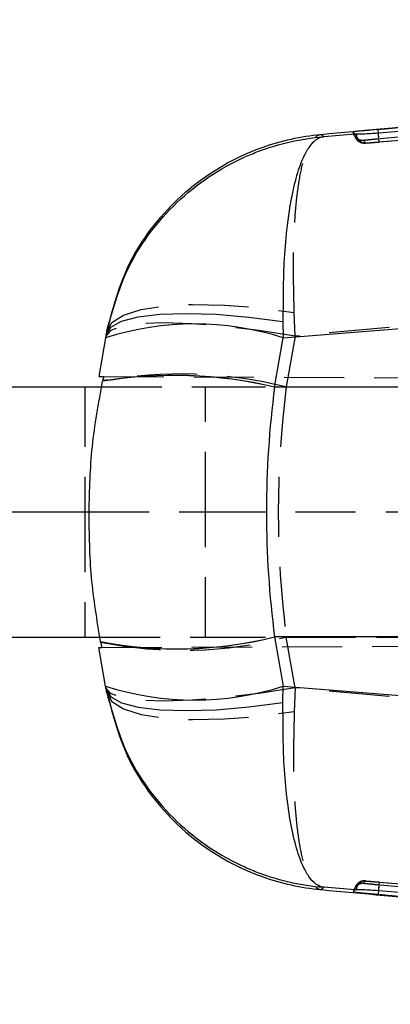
# Model space of a CAD drawing. Extents: x 48 to 403, y 96 to 252.
# Tile 5 of 23: x 155 to 163, y 118 to 139. Entities that reach past the tile are written whole.
import ezdxf

# ---------------------------------------------------------------- set-up
doc = ezdxf.new("R2010")
doc.units = 0
doc.linetypes.add('HIDDEN', pattern=[1.905, 1.27, -0.635])
doc.layers.get('0').update_dxf_attribs({"linetype": 'CONTINUOUS'})

msp = doc.modelspace()

# ---------------------------------------------------------------- linework, layer by layer
at = {"color": 7, "linetype": 'CONTINUOUS'}
for p, q in [((188.7909, 138.6109), (162.8327, 136.2917)), ((162.3481, 136.1884), (161.6846, 136.1354)), ((162.3377, 136.1882), (162.3481, 136.1884)), ((162.3743, 136.1892), (162.3481, 136.1884)), ((162.8327, 136.2917), (162.8042, 136.2891)), ((162.8327, 136.2906), (162.8327, 136.2917)), ((162.8327, 136.2906), (162.8332, 136.2907)), ((160.8312, 131.8809), (194.3208, 134.5678)), ((160.8243, 132.2299), (160.8312, 131.8809)), ((157.0785, 131.8818), (156.9349, 131.0669)), ((157.0911, 131.9527), (157.0785, 131.8818)), ((160.6481, 130.8428), (160.8312, 131.8809)), ((150.291, 130.8499), (156.9974, 130.8499)), ((157.0152, 130.9635), (157.0159, 130.9668)), ((160.6481, 130.8428), (160.6477, 130.8404)), ((194.563, 130.8404), (160.6477, 130.8404)), ((150.291, 128.1999), (156.726, 128.1999)), ((150.291, 128.1999), (156.7274, 128.1999)), ((194.563, 125.5594), (160.6477, 125.5594)), ((160.6477, 125.5594), (160.6481, 125.557)), ((160.6481, 125.557), (160.8312, 124.5189)), ((150.291, 125.5499), (156.9595, 125.5499)), ((156.9727, 125.4571), (156.9721, 125.4604)), ((157.0785, 124.518), (156.9349, 125.3329)), ((157.0911, 124.4471), (157.0785, 124.518)), ((160.8243, 124.1699), (160.8312, 124.5189)), ((160.8312, 124.5189), (194.3208, 121.832)), ((162.3481, 120.2114), (161.6846, 120.2644)), ((162.3377, 120.2116), (162.3481, 120.2114)), ((162.3743, 120.2106), (162.3481, 120.2114)), ((162.8327, 120.1081), (162.8042, 120.1107)), ((162.8327, 120.1091), (162.8332, 120.1091)), ((162.8327, 120.1091), (162.8327, 120.1081)), ((188.7909, 117.7889), (162.8327, 120.1081))]:
    msp.add_line(p, q, dxfattribs=at)
at = {"color": 7, "linetype": 'HIDDEN'}
for p, q in [((162.5785, 136.0038), (175.5613, 137.0423)), ((162.8623, 136.0251), (175.5613, 137.0423)), ((162.3285, 136.1817), (162.3295, 136.1798)), ((161.0836, 131.92), (161.0634, 132.4167)), ((161.0836, 131.92), (160.8938, 130.8437)), ((157.0372, 131.0665), (201.8881, 130.8708)), ((156.6363, 130.8499), (156.6363, 128.1999)), ((156.9974, 130.8499), (159.1849, 130.8499)), ((159.1849, 128.1999), (159.1849, 130.8499)), ((159.1849, 130.8499), (194.6815, 130.8499)), ((160.8938, 130.8437), (185.8368, 130.8437)), ((156.6363, 128.1999), (156.6363, 125.5499)), ((156.7274, 128.1999), (159.1849, 128.1999)), ((159.1849, 128.1999), (194.6815, 128.1999)), ((159.1849, 125.5499), (159.1849, 128.1999)), ((156.9595, 125.5499), (159.1849, 125.5499)), ((156.9967, 125.3332), (202.3185, 125.5309)), ((159.1849, 125.5499), (194.6815, 125.5499)), ((161.0836, 124.4798), (160.8938, 125.5561)), ((160.8938, 125.5561), (185.8368, 125.5561)), ((161.0836, 124.4798), (161.0634, 123.9831)), ((162.5785, 120.396), (175.5613, 119.3575)), ((162.8623, 120.3747), (175.5613, 119.3575))]:
    msp.add_line(p, q, dxfattribs=at)
at = {"color": 8, "linetype": 'CONTINUOUS'}
for p, q in [((162.8332, 136.2907), (164.0254, 136.3982)), ((162.8332, 120.1091), (163.9355, 120.0097))]:
    msp.add_line(p, q, dxfattribs=at)
at = {"color": 7, "linetype": 'CONTINUOUS', "flags": 128}
for points in [[(175.538, 137.235), (175.1652, 137.2049), (173.5477, 137.0742), (167.0775, 136.5517), (162.8397, 136.2098)], [(157.0911, 131.9527), (157.1871, 132.107), (157.4136, 132.2326), (157.7628, 132.3253), (158.2232, 132.382), (158.7794, 132.4008), (159.4127, 132.3811), (160.102, 132.3235), (160.8243, 132.2299)], [(156.9349, 131.0669), (156.9463, 131.0669), (156.9805, 131.0667), (157.0372, 131.0665)], [(156.9349, 125.3329), (156.9417, 125.3329), (156.9624, 125.333), (156.9967, 125.3332)], [(157.0911, 124.4471), (157.1871, 124.2928), (157.4136, 124.1672), (157.7628, 124.0745), (158.2232, 124.0178), (158.7794, 123.999), (159.4127, 124.0187), (160.102, 124.0763), (160.8243, 124.1699)], [(175.538, 119.1648), (175.1652, 119.1949), (173.5477, 119.3256), (167.0775, 119.8481), (162.8397, 120.19)]]:
    msp.add_lwpolyline(points, dxfattribs=at)
at = {"color": 7, "linetype": 'HIDDEN', "flags": 128}
for points in [[(162.3864, 136.0724), (162.3864, 136.0724), (162.3864, 136.0724), (162.3864, 136.0724), (162.3864, 136.0724), (162.3864, 136.0724), (162.3864, 136.0724), (162.3864, 136.0724), (162.3864, 136.0724), (162.4465, 136.0249), (162.4631, 136.0181)], [(157.1032, 132.0214), (157.2098, 132.2087), (157.4556, 132.3641), (157.8316, 132.4821), (158.3244, 132.5585), (158.9165, 132.5904), (159.5867, 132.5769), (160.3109, 132.5183), (161.0634, 132.4167)], [(161.0836, 131.92), (160.318, 132.0379), (159.5807, 132.1254), (158.899, 132.1792), (158.2981, 132.1973), (157.8001, 132.1792), (157.4235, 132.1254), (157.1823, 132.0379), (157.0853, 131.92)], [(161.0836, 124.4798), (160.318, 124.3619), (159.5807, 124.2744), (158.899, 124.2206), (158.2981, 124.2025), (157.8001, 124.2206), (157.4235, 124.2744), (157.1823, 124.3619), (157.0853, 124.4798)], [(157.1032, 124.3784), (157.2098, 124.1911), (157.4556, 124.0357), (157.8316, 123.9177), (158.3244, 123.8413), (158.9165, 123.8094), (159.5867, 123.8229), (160.3109, 123.8815), (161.0634, 123.9831)], [(162.5563, 120.397), (162.5166, 120.3963), (162.4802, 120.3887)]]:
    msp.add_lwpolyline(points, dxfattribs=at)
at = {"color": 7, "linetype": 'HIDDEN'}
for centre, radius, start, end in [((162.54, 136.2051), 0.203, 184.77751, 274.59553), ((162.5696, 136.1991), 0.1956, 182.92245, 272.62269), ((158.6446, 121.7792), 9.3394, 76.06456, 100.03137), ((158.7069, 133.9028), 8.6284, 258.41459, 284.68193), ((162.5696, 120.2007), 0.1956, 87.37731, 177.07755), ((162.54, 120.1947), 0.203, 131.77664, 175.22318)]:
    msp.add_arc(centre, radius, start, end, dxfattribs=at)
at = {"color": 7, "linetype": 'CONTINUOUS'}
for centre, radius, start, end in [((158.9535, 126.0592), 6.1171, 72.12416, 107.84908), ((158.5236, 121.8164), 9.2707, 76.75481, 99.36413), ((158.5219, 121.817), 9.2729, 76.74427, 99.34662), ((158.5856, 133.8399), 8.5334, 259.10091, 283.98393), ((158.5841, 133.8382), 8.5346, 259.11689, 283.99516), ((158.9535, 130.3406), 6.1171, 252.15092, 287.87584)]:
    msp.add_arc(centre, radius, start, end, dxfattribs=at)
for centre, major_axis, ratio, start_param, end_param in [((159.9794, 124.953), (4.4185, 24.9568), 0.1601886, 1.3517692, 1.3558856), ((171.8892, 128.1999), (0, 15.225), 0.7497201, 1.3964826, 1.7451101), ((159.5575, 133.8399), (-7.6137, 43.3621), 0.0922166, 1.7491238, 1.7520386)]:
    msp.add_ellipse(centre, major_axis=major_axis, ratio=ratio, start_param=start_param, end_param=end_param, dxfattribs=at)
at = {"color": 7, "linetype": 'HIDDEN'}
for centre, major_axis, ratio, start_param, end_param in [((160.0354, 125.2705), (4.1562, 23.4693), 0.17034, 1.3515258, 1.3555087), ((171.8892, 128.1999), (0, 15.225), 0.7333333, 1.3962634, 1.7453293), ((159.6935, 133.0687), (-6.8477, 39.0179), 0.1024853, 1.7492994, 1.7523574)]:
    msp.add_ellipse(centre, major_axis=major_axis, ratio=ratio, start_param=start_param, end_param=end_param, dxfattribs=at)
for points, knots in [([(188.8079, 138.4025), (182.802, 137.873), (174.149, 137.11), (165.4977, 136.3278), (162.8511, 136.0885)], [0, 0, 0, 0, 0.6940824, 1, 1, 1, 1]), ([(161.0634, 132.4167), (161.0519, 132.899), (161.034, 133.6502), (161.0804, 134.5041), (161.1428, 135.0954), (161.2344, 135.5741), (161.3291, 135.8613), (161.4564, 136.1052), (161.5529, 136.1813), (161.6324, 136.1859), (161.6333, 136.186)], [0, 0, 0, 0, 0.2292825, 0.35719, 0.4851093, 0.617019, 0.7489394, 0.8051279, 0.9977982, 1, 1, 1, 1]), ([(162.5311, 136.0567), (162.517, 136.0563), (162.4889, 136.0554), (162.4475, 136.0652), (162.409, 136.0827), (162.3749, 136.1079), (162.3467, 136.1396), (162.3258, 136.1764), (162.3145, 136.2106), (162.3117, 136.2321), (162.3107, 136.2397)], [0, 0, 0, 0, 0.132519, 0.2650288, 0.3975557, 0.5300683, 0.6625896, 0.795105, 0.9276229, 1, 1, 1, 1]), ([(162.8623, 136.0251), (162.861, 136.0279), (162.8585, 136.0336), (162.8522, 136.0803), (162.8456, 136.1425), (162.8416, 136.1893), (162.8398, 136.2098)], [0, 0, 0, 0, 0.2645266, 0.5290532, 0.7935822, 1, 1, 1, 1]), ([(162.8511, 136.0885), (162.8509, 136.0905), (162.8507, 136.0941), (162.8485, 136.1206), (162.8453, 136.157), (162.8421, 136.1926), (162.8407, 136.2077)], [0, 0, 0, 0, 0.2705628, 0.4853405, 0.7829657, 1, 1, 1, 1]), ([(162.4631, 136.0181), (162.4684, 136.0157), (162.4833, 136.0091), (162.5065, 136.0044), (162.5279, 136.0023), (162.5392, 136.002), (162.5457, 136.0021), (162.5532, 136.0023), (162.5635, 136.0028), (162.5774, 136.0037), (162.5861, 136.0043)], [0, 0, 0, 0, 0.0819888, 0.2351104, 0.3393991, 0.3947447, 0.4423995, 0.5159616, 0.6982475, 1, 1, 1, 1]), ([(162.8511, 136.0885), (162.8274, 136.0864), (162.768, 136.0809), (162.6782, 136.0724), (162.597, 136.0644), (162.5418, 136.0586), (162.5347, 136.0573), (162.5311, 136.0567)], [0, 0, 0, 0, 0.1418488, 0.3564571, 0.5704813, 0.7858722, 1, 1, 1, 1]), ([(162.5311, 136.0567), (162.5316, 136.0556), (162.5338, 136.0501), (162.5422, 136.0306), (162.5501, 136.0149), (162.5563, 136.0028)], [0, 0, 0, 0, 0.05458654, 0.27293275, 1, 1, 1, 1]), ([(162.5563, 136.0028), (162.5593, 136.0028), (162.5628, 136.0028), (162.5767, 136.0037), (162.5785, 136.0038)], [0, 0, 0, 0, 0.8727243, 1, 1, 1, 1]), ([(162.5785, 136.0038), (162.5846, 136.0042), (162.6051, 136.0055), (162.6619, 136.0096), (162.7549, 136.0166), (162.8265, 136.0223), (162.8623, 136.0251)], [0, 0, 0, 0, 0.1212748, 0.4134912, 0.7070893, 1, 1, 1, 1]), ([(185.8368, 134.1432), (179.6934, 133.6006), (171.4412, 132.8717), (163.1918, 132.1137), (161.0836, 131.92)], [0, 0, 0, 0, 0.7444506, 1, 1, 1, 1]), ([(185.8368, 122.2566), (179.6934, 122.7992), (171.4412, 123.5281), (163.1918, 124.2861), (161.0836, 124.4798)], [0, 0, 0, 0, 0.7444506, 1, 1, 1, 1]), ([(161.0634, 123.9831), (161.052, 123.5009), (161.0342, 122.7536), (161.08, 121.8981), (161.1422, 121.3098), (161.2337, 120.8269), (161.3284, 120.5398), (161.4564, 120.2946), (161.5529, 120.2185), (161.6324, 120.2139), (161.6333, 120.2138)], [0, 0, 0, 0, 0.2292766, 0.3553852, 0.4851093, 0.6151201, 0.7489458, 0.8051329, 0.9977983, 1, 1, 1, 1]), ([(162.5736, 120.3963), (162.5686, 120.3966), (162.5581, 120.3973), (162.5511, 120.3976), (162.5407, 120.3978), (162.527, 120.3975), (162.5011, 120.3948), (162.4677, 120.3858), (162.4348, 120.3692), (162.4141, 120.355), (162.4058, 120.3468), (162.4049, 120.3459)], [0, 0, 0, 0, 0.1540925, 0.3196485, 0.3761593, 0.431683, 0.5330638, 0.6943343, 0.856883, 0.9842791, 1, 1, 1, 1]), ([(162.5311, 120.3431), (162.5316, 120.3442), (162.5338, 120.3497), (162.5422, 120.3692), (162.5501, 120.3849), (162.5563, 120.397)], [0, 0, 0, 0, 0.05458654, 0.27293275, 1, 1, 1, 1]), ([(162.5563, 120.397), (162.5593, 120.397), (162.5628, 120.397), (162.5767, 120.3961), (162.5785, 120.396)], [0, 0, 0, 0, 0.8727243, 1, 1, 1, 1]), ([(162.5785, 120.396), (162.5846, 120.3956), (162.6051, 120.3943), (162.6619, 120.3902), (162.7549, 120.3831), (162.8265, 120.3775), (162.8623, 120.3747)], [0, 0, 0, 0, 0.1212748, 0.4134912, 0.7070893, 1, 1, 1, 1]), ([(162.8625, 120.3746), (162.8612, 120.3718), (162.8586, 120.3662), (162.8521, 120.3195), (162.8454, 120.2574), (162.8413, 120.2106), (162.8396, 120.19)], [0, 0, 0, 0, 0.2645291, 0.5290568, 0.7935834, 1, 1, 1, 1]), ([(162.5311, 120.3431), (162.5171, 120.3435), (162.4889, 120.3444), (162.4475, 120.3346), (162.409, 120.3171), (162.3749, 120.2919), (162.3467, 120.2602), (162.3258, 120.2234), (162.3145, 120.1892), (162.3117, 120.1677), (162.3107, 120.16)], [0, 0, 0, 0, 0.1325174, 0.2650251, 0.3975379, 0.5300583, 0.6625664, 0.7950829, 0.9275951, 1, 1, 1, 1]), ([(162.8511, 120.3113), (162.8274, 120.3134), (162.768, 120.3189), (162.6782, 120.3274), (162.597, 120.3354), (162.5418, 120.3412), (162.5347, 120.3425), (162.5311, 120.3431)], [0, 0, 0, 0, 0.1418488, 0.3564571, 0.5704813, 0.7858722, 1, 1, 1, 1]), ([(162.8511, 120.3113), (162.8509, 120.3093), (162.8507, 120.3057), (162.8485, 120.2792), (162.8453, 120.2428), (162.8421, 120.2072), (162.8407, 120.1921)], [0, 0, 0, 0, 0.2705628, 0.4853405, 0.7829657, 1, 1, 1, 1]), ([(188.8079, 117.9973), (182.802, 118.5268), (174.149, 119.2898), (165.4977, 120.072), (162.8511, 120.3113)], [0, 0, 0, 0, 0.6940824, 1, 1, 1, 1])]:
    msp.add_open_spline(points, degree=3, knots=knots, dxfattribs=at)
at = {"color": 7, "linetype": 'CONTINUOUS'}
for points, knots in [([(161.6333, 136.186), (163.4049, 136.3487), (167.4717, 136.7222), (171.5401, 137.082), (173.8362, 137.2851)], [0, 0, 0, 0, 0.43562036, 1, 1, 1, 1]), ([(157.1032, 132.0214), (157.2348, 132.518), (157.4399, 133.2916), (158.027, 134.1995), (158.5944, 134.8413), (159.2716, 135.3783), (159.8887, 135.7177), (160.6621, 136.026), (161.2048, 136.1467), (161.6285, 136.1855), (161.6333, 136.186)], [0, 0, 0, 0, 0.22927073, 0.35717875, 0.48509866, 0.61698269, 0.74887747, 0.80512472, 0.9977988, 1, 1, 1, 1]), ([(161.6846, 136.1354), (161.6768, 136.1431), (161.6614, 136.1583), (161.6426, 136.1768), (161.6333, 136.186)], [0, 0, 0, 0, 0.50223303, 1, 1, 1, 1]), ([(162.8042, 136.2891), (162.7458, 136.2837), (162.6292, 136.2729), (162.4779, 136.2582), (162.3672, 136.247), (162.3165, 136.2412), (162.3122, 136.2401), (162.3107, 136.2397)], [0, 0, 0, 0, 0.2226232, 0.4452345, 0.6676392, 0.8896763, 1, 1, 1, 1]), ([(162.3107, 136.2397), (162.3112, 136.2387), (162.3137, 136.2334), (162.3227, 136.2148), (162.3312, 136.1998), (162.3377, 136.1882)], [0, 0, 0, 0, 0.0545862, 0.272931, 1, 1, 1, 1]), ([(162.8397, 136.2098), (162.7829, 136.2057), (162.6677, 136.1974), (162.516, 136.1918), (162.4201, 136.19), (162.3852, 136.1894), (162.3743, 136.1892)], [0, 0, 0, 0, 0.2842058, 0.5759958, 0.8678196, 1, 1, 1, 1]), ([(162.8042, 136.2891), (162.8136, 136.2896), (162.8232, 136.2901), (162.8327, 136.2906), (162.8327, 136.2906)], [0, 0, 0, 0, 0.9977813, 1, 1, 1, 1]), ([(162.8407, 136.2077), (162.8403, 136.2129), (162.838, 136.2378), (162.8354, 136.2674), (162.8332, 136.2907)], [0, 0, 0, 0, 0.21308408, 1, 1, 1, 1]), ([(157.0911, 131.9527), (157.2229, 132.4502), (157.4274, 133.222), (158.0115, 134.1279), (158.5738, 134.7679), (159.2467, 135.3067), (159.8463, 135.6407), (160.6409, 135.9677), (161.2116, 136.0966), (161.6798, 136.135), (161.6846, 136.1354)], [0, 0, 0, 0, 0.2276149, 0.3531652, 0.4787255, 0.6090995, 0.7394822, 0.787121, 0.9978147, 1, 1, 1, 1]), ([(161.6846, 136.1354), (161.6834, 136.1353), (161.5723, 136.1233), (161.4417, 136.0271), (161.2688, 135.7463), (161.1437, 135.4475), (161.0131, 134.949), (160.9156, 134.3436), (160.8289, 133.4746), (160.8261, 132.7177), (160.8243, 132.2299)], [0, 0, 0, 0, 0.0021855, 0.212878, 0.2605052, 0.3908932, 0.5212717, 0.646832, 0.7723823, 1, 1, 1, 1]), ([(157.1032, 132.0214), (157.1009, 132.0085), (157.0964, 131.9828), (157.0928, 131.9627), (157.0911, 131.9527)], [0, 0, 0, 0, 0.5008309, 1, 1, 1, 1]), ([(156.7274, 128.1999), (156.739, 128.6617), (156.7624, 129.5905), (156.9306, 130.5041), (157.0152, 130.9635)], [0, 0, 0, 0, 0.4972792, 1, 1, 1, 1]), ([(156.9721, 125.4604), (156.897, 125.9116), (156.746, 126.8185), (156.7336, 127.7379), (156.7274, 128.1999)], [0, 0, 0, 0, 0.4974542, 1, 1, 1, 1]), ([(157.0911, 124.4471), (157.2229, 123.9496), (157.4274, 123.1778), (158.0115, 122.2719), (158.5738, 121.6319), (159.2467, 121.0931), (159.8463, 120.7591), (160.6409, 120.4321), (161.2116, 120.3032), (161.6798, 120.2648), (161.6846, 120.2644)], [0, 0, 0, 0, 0.2276149, 0.3531652, 0.4787255, 0.6090995, 0.7394822, 0.787121, 0.9978147, 1, 1, 1, 1]), ([(157.1032, 124.3784), (157.1009, 124.3913), (157.0964, 124.417), (157.0928, 124.4371), (157.0911, 124.4471)], [0, 0, 0, 0, 0.5008309, 1, 1, 1, 1]), ([(157.1032, 124.3784), (157.2348, 123.8818), (157.4399, 123.1082), (158.027, 122.2003), (158.5944, 121.5585), (159.2716, 121.0215), (159.8887, 120.6821), (160.6621, 120.3738), (161.2048, 120.2531), (161.6285, 120.2143), (161.6333, 120.2138)], [0, 0, 0, 0, 0.22927073, 0.35717875, 0.48509866, 0.61698269, 0.74887747, 0.80512472, 0.9977988, 1, 1, 1, 1]), ([(161.6846, 120.2644), (161.6834, 120.2645), (161.5723, 120.2765), (161.4417, 120.3727), (161.2688, 120.6535), (161.1437, 120.9523), (161.0131, 121.4508), (160.9156, 122.0562), (160.8289, 122.9252), (160.8261, 123.6821), (160.8243, 124.1699)], [0, 0, 0, 0, 0.0021855, 0.212878, 0.2605052, 0.3908932, 0.5212717, 0.646832, 0.7723823, 1, 1, 1, 1]), ([(161.6846, 120.2644), (161.6768, 120.2567), (161.6614, 120.2415), (161.6426, 120.223), (161.6333, 120.2138)], [0, 0, 0, 0, 0.50223303, 1, 1, 1, 1]), ([(161.6333, 120.2138), (163.4049, 120.0511), (167.4664, 119.6781), (171.5294, 119.3187), (173.8202, 119.1161)], [0, 0, 0, 0, 0.4361933, 1, 1, 1, 1]), ([(162.3107, 120.16), (162.3112, 120.1611), (162.3137, 120.1664), (162.3227, 120.185), (162.3312, 120.2), (162.3377, 120.2116)], [0, 0, 0, 0, 0.0545862, 0.272931, 1, 1, 1, 1]), ([(162.8042, 120.1107), (162.7458, 120.1161), (162.6292, 120.1269), (162.4779, 120.1416), (162.3672, 120.1528), (162.3165, 120.1586), (162.3122, 120.1597), (162.3107, 120.16)], [0, 0, 0, 0, 0.2226232, 0.4452345, 0.6676392, 0.8896763, 1, 1, 1, 1]), ([(162.8397, 120.19), (162.7829, 120.1941), (162.6677, 120.2024), (162.516, 120.208), (162.4201, 120.2098), (162.3852, 120.2104), (162.3743, 120.2106)], [0, 0, 0, 0, 0.2842058, 0.5759958, 0.8678196, 1, 1, 1, 1]), ([(162.8407, 120.1921), (162.8403, 120.1868), (162.838, 120.162), (162.8354, 120.1324), (162.8332, 120.1091)], [0, 0, 0, 0, 0.21308408, 1, 1, 1, 1]), ([(162.8042, 120.1107), (162.8136, 120.1102), (162.8232, 120.1097), (162.8327, 120.1091), (162.8327, 120.1091)], [0, 0, 0, 0, 0.9977813, 1, 1, 1, 1])]:
    msp.add_open_spline(points, degree=3, knots=knots, dxfattribs=at)

doc.saveas('drawing.dxf')
